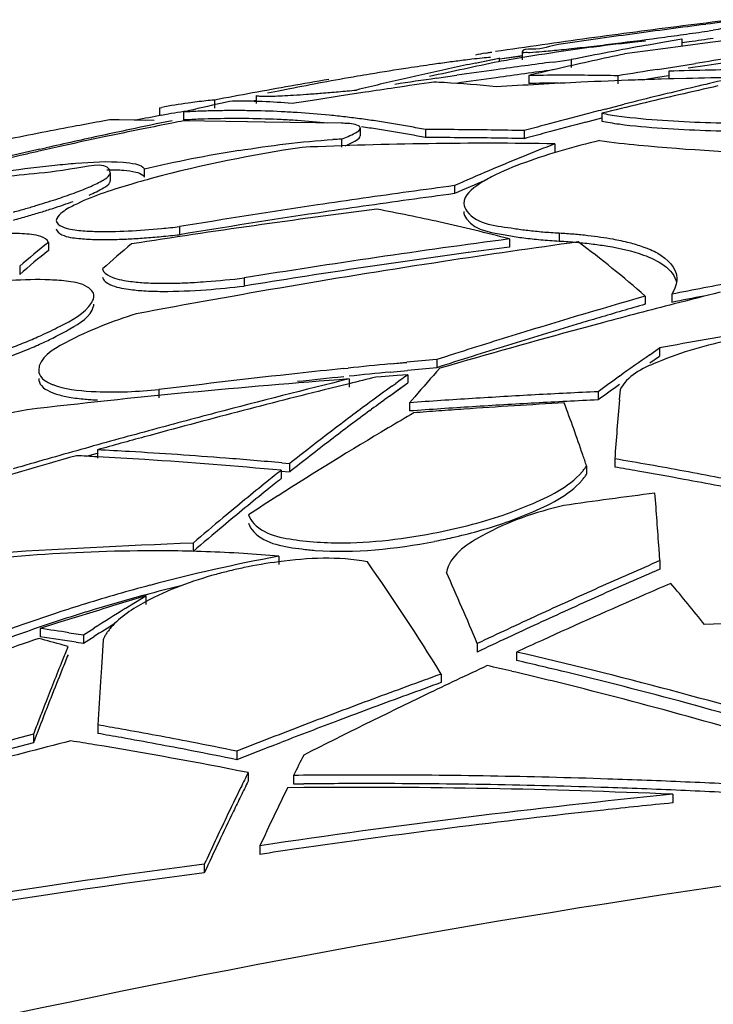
# Model space of a CAD drawing. Header units: millimetres. Extents: x 0 to 297, y 0 to 210.
# Tile 81 of 108: x 203.82 to 206.46, y 170.09 to 173.84. Entities that reach past the tile are written whole.
import ezdxf

# ---------------------------------------------------------------- set-up
doc = ezdxf.new("R2010")
doc.units = ezdxf.units.MM
doc.header["$LTSCALE"] = 16.335
doc.layers.get('0').update_dxf_attribs({"linetype": 'CONTINUOUS'})
doc.layers.add('08_SURFACES', color=7, linetype='CONTINUOUS')

msp = doc.modelspace()

# ---------------------------------------------------------------- linework, layer by layer
at = {"color": 9, "linetype": 'Continuous'}
msp.add_open_spline([(208.6349, 170.7955), (206.4258, 170.5928), (204.2291, 170.1967), (202.0792, 169.65)], degree=3, dxfattribs=at)
at = {"layer": '08_SURFACES', "color": 7, "linetype": 'Continuous'}
for p, q in [((206.2022, 173.7579), (206.1743, 173.7557)), ((206.2022, 173.7579), (206.1743, 173.7557)), ((206.2061, 173.7431), (206.2744, 173.7556)), ((206.2061, 173.7431), (206.2744, 173.7556)), ((206.2744, 173.7556), (206.3414, 173.7676)), ((206.3549, 173.741), (206.2789, 173.7309)), ((206.3414, 173.7676), (206.3414, 173.7375)), ((206.3415, 173.7528), (206.3691, 173.7567)), ((206.4295, 173.7508), (206.3549, 173.741)), ((206.4978, 173.7595), (206.4295, 173.7508)), ((205.5926, 173.7129), (205.6079, 173.7155)), ((205.5926, 173.7129), (205.6031, 173.7147)), ((205.6031, 173.7147), (205.6079, 173.7155)), ((205.6079, 173.7155), (205.6116, 173.716)), ((205.6079, 173.7155), (205.6116, 173.716)), ((205.6116, 173.716), (205.6178, 173.7169)), ((205.6116, 173.716), (205.6178, 173.7168)), ((205.6477, 173.6907), (205.733, 173.7032)), ((205.6477, 173.6907), (205.733, 173.7031)), ((205.733, 173.7171), (205.733, 173.687)), ((206.2012, 173.7204), (206.1221, 173.7095)), ((206.2789, 173.7309), (206.2012, 173.7204)), ((206.2789, 173.7309), (206.2012, 173.7204)), ((205.5544, 173.6748), (205.6447, 173.6933)), ((205.5544, 173.6748), (205.6133, 173.6869)), ((205.6133, 173.6869), (205.6447, 173.6933)), ((205.6447, 173.6933), (205.647, 173.6954)), ((205.6447, 173.6933), (205.6447, 173.6798)), ((205.8504, 173.6789), (205.9197, 173.688)), ((205.9197, 173.688), (205.9197, 173.6579)), ((206.3215, 173.6624), (206.3927, 173.6735)), ((206.3215, 173.6624), (206.3927, 173.6735)), ((206.4374, 173.6658), (206.3652, 173.655)), ((206.4374, 173.6658), (206.3652, 173.655)), ((205.4063, 173.617), (205.4837, 173.6282)), ((205.7576, 173.6274), (205.7576, 173.5971)), ((206.0977, 173.6266), (206.0977, 173.5963)), ((206.2484, 173.6207), (206.2908, 173.6274)), ((206.2485, 173.6509), (206.3215, 173.6624)), ((206.2908, 173.6438), (206.2908, 173.6135)), ((206.1895, 173.6112), (206.2484, 173.6207)), ((206.1895, 173.6112), (206.2484, 173.6207)), ((206.3583, 173.6163), (206.2618, 173.6136)), ((206.2908, 173.6144), (206.2618, 173.6136)), ((206.3583, 173.6162), (206.2908, 173.6144)), ((204.7197, 173.5509), (204.7197, 173.5206)), ((204.8053, 173.5681), (204.7627, 173.5596)), ((204.8053, 173.5681), (204.7627, 173.5596)), ((204.8475, 173.5765), (204.8053, 173.5681)), ((205.1348, 173.5637), (205.0438, 173.5498)), ((204.5608, 173.5341), (204.5608, 173.5037)), ((204.6188, 173.529), (204.59, 173.5225)), ((204.6188, 173.529), (204.59, 173.5225)), ((204.7059, 173.5307), (204.7197, 173.5333)), ((204.951, 173.5354), (204.8563, 173.5204)), ((205.0438, 173.5498), (204.951, 173.5354)), ((205.0438, 173.5498), (204.951, 173.5354)), ((206.0497, 173.4996), (206.1213, 173.5179)), ((204.3516, 173.5046), (204.3599, 173.5061)), ((204.3516, 173.5046), (204.3516, 173.4743)), ((204.443, 173.4884), (204.443, 173.458)), ((206.0361, 173.4837), (206.0361, 173.4534)), ((204.1614, 173.4583), (204.1362, 173.4538)), ((204.198, 173.458), (204.1614, 173.4583)), ((204.3307, 173.4562), (204.1786, 173.4582)), ((204.6838, 173.4511), (204.4431, 173.4546)), ((204.8211, 173.449), (204.6191, 173.452)), ((205.0442, 173.4455), (204.7512, 173.45)), ((205.9752, 173.4499), (206.0361, 173.4657)), ((205.1162, 173.4281), (205.1162, 173.3977)), ((205.3647, 173.4212), (205.3647, 173.3907)), ((205.7403, 173.4173), (205.7403, 173.3869)), ((205.0442, 173.3847), (205.0442, 173.3542)), ((205.857, 173.3674), (205.857, 173.3369)), ((203.8958, 173.3465), (203.9193, 173.3518)), ((204.1641, 173.2564), (204.1641, 173.2259)), ((204.2938, 173.2708), (204.2938, 173.2403)), ((205.475, 173.2081), (205.475, 173.1775)), ((204.4278, 173.0517), (204.4278, 173.0209)), ((203.9283, 172.9918), (203.9283, 172.961)), ((205.6842, 173.0047), (205.6842, 172.9739)), ((203.8192, 172.9005), (203.8192, 172.8696)), ((204.674, 172.8562), (204.674, 172.8253)), ((206.2018, 172.7869), (206.2018, 172.7559)), ((206.3026, 172.7941), (206.3026, 172.7631)), ((206.0381, 172.6853), (205.9584, 172.6638)), ((206.0381, 172.6851), (205.9584, 172.6638)), ((206.219, 172.5637), (206.2564, 172.5897)), ((206.2564, 172.5897), (206.2564, 172.5585)), ((205.4075, 172.5454), (205.4075, 172.5142)), ((206.2191, 172.5325), (206.2564, 172.5585)), ((205.0532, 172.5109), (205.0703, 172.5127)), ((205.0532, 172.5109), (205.0703, 172.5126)), ((205.2301, 172.5286), (205.2931, 172.5347)), ((205.2301, 172.5286), (205.2931, 172.5346)), ((205.2302, 172.4974), (205.296, 172.5038)), ((205.2302, 172.4974), (205.296, 172.5037)), ((205.0745, 172.4714), (205.0745, 172.4402)), ((205.1958, 172.4797), (205.1754, 172.4781)), ((205.2568, 172.4843), (205.1958, 172.4797)), ((205.2976, 172.4874), (205.2568, 172.4843)), ((205.2976, 172.4874), (205.2976, 172.4561)), ((204.3496, 172.4307), (204.3496, 172.3994)), ((205.0744, 172.4533), (205.0002, 172.4349)), ((205.0745, 172.4532), (205.0002, 172.435)), ((205.2274, 172.4057), (205.2976, 172.4561)), ((205.2274, 172.4056), (205.2585, 172.4281)), ((205.2365, 172.4435), (205.2514, 172.4542)), ((205.2585, 172.4281), (205.2976, 172.4561)), ((206.1061, 172.431), (206.1028, 172.3912)), ((205.3235, 172.4034), (205.3041, 172.3808)), ((205.3235, 172.4034), (205.3041, 172.3808)), ((206.0222, 172.4228), (206.0222, 172.3915)), ((205.1532, 172.3513), (205.1592, 172.3558)), ((205.1532, 172.3513), (205.1592, 172.3557)), ((205.3041, 172.3808), (205.3041, 172.3494)), ((204.1155, 172.2013), (204.1155, 172.1698)), ((204.0737, 172.1769), (204.1155, 172.1886)), ((204.0738, 172.1768), (204.1155, 172.1883)), ((206.0853, 172.1669), (206.0853, 172.1353)), ((204.8176, 172.1515), (204.8473, 172.1488)), ((204.8176, 172.1514), (204.8473, 172.1488)), ((204.8473, 172.1488), (204.8473, 172.1172)), ((205.9781, 172.1402), (205.9781, 172.1086)), ((204.8149, 172.1202), (204.8473, 172.1172)), ((204.8149, 172.1201), (204.8473, 172.1172)), ((204.8151, 172.1232), (204.8151, 172.0916)), ((204.4793, 171.8457), (204.4793, 171.8139)), ((204.8058, 171.7957), (204.8058, 171.7638)), ((206.2573, 171.779), (206.2541, 171.8238)), ((206.2573, 171.779), (206.2573, 171.7471)), ((204.2602, 171.6204), (204.299, 171.6444)), ((204.299, 171.6444), (204.299, 171.6123)), ((204.2211, 171.5962), (204.2602, 171.6205)), ((204.2211, 171.5962), (204.2602, 171.6204)), ((204.0307, 171.5625), (203.9636, 171.5417)), ((204.0978, 171.5832), (204.0307, 171.5625)), ((204.0978, 171.5832), (204.0307, 171.5625)), ((203.9636, 171.5417), (203.8965, 171.5206)), ((203.9636, 171.5417), (203.8965, 171.5206)), ((203.8965, 171.5206), (203.8965, 171.4885)), ((204.0068, 171.5045), (204.0344, 171.5004)), ((204.0344, 171.5004), (204.062, 171.4962)), ((204.062, 171.4962), (204.1022, 171.5217)), ((204.062, 171.4962), (204.1022, 171.5217)), ((204.062, 171.4962), (204.062, 171.464)), ((204.062, 171.464), (204.1022, 171.4895)), ((204.0033, 171.4521), (203.9846, 171.4573)), ((204.0033, 171.4521), (203.9846, 171.4573)), ((204.0008, 171.4461), (204.0033, 171.4521)), ((204.0344, 171.4682), (204.062, 171.464)), ((204.1371, 171.4776), (204.1301, 171.3719)), ((205.5618, 171.4631), (205.5618, 171.4309)), ((205.7112, 171.4308), (205.7112, 171.3985)), ((204.1301, 171.3719), (204.1267, 171.3181)), ((205.4245, 171.3469), (205.4245, 171.3145)), ((204.1163, 171.153), (204.1163, 171.1205)), ((203.8716, 171.1173), (203.8716, 171.0848)), ((204.7746, 171.0709), (204.814, 171.0861)), ((204.7746, 171.0709), (204.814, 171.0861)), ((204.6456, 171.053), (204.6456, 171.0203)), ((204.6891, 170.9714), (204.6891, 170.9387)), ((204.8623, 170.9608), (204.8623, 170.9281)), ((204.8623, 170.9281), (204.9012, 170.9284)), ((204.8623, 170.9281), (204.9012, 170.9282)), ((204.9013, 170.9144), (204.8394, 170.9139)), ((204.9013, 170.9142), (204.8394, 170.9139)), ((206.3061, 170.8888), (206.3061, 170.856)), ((204.8045, 170.8417), (204.7869, 170.805)), ((204.8045, 170.8417), (204.7869, 170.805)), ((204.7339, 170.6928), (204.7339, 170.6598)), ((204.5223, 170.6224), (204.5223, 170.5893))]:
    msp.add_line(p, q, dxfattribs=at)
at = {"layer": '08_SURFACES', "color": 9, "linetype": 'Continuous'}
msp.add_line((205.8743, 173.0275), (205.8743, 172.9967), dxfattribs=at)
at = {"layer": '08_SURFACES', "color": 7, "linetype": 'Continuous'}
msp.add_lwpolyline([(204.2995, 173.4567), (204.2706, 173.457), (204.198, 173.458)], dxfattribs=at)
for centre, radius, start, end in [((210.6789, 139.5879), 34.5018, 97.21768, 97.51717), ((210.9231, 138.8454), 35.2642, 97.31667, 97.54608), ((210.6786, 139.5897), 34.5, 96.91782, 97.21768), ((210.923, 138.8459), 35.2638, 97.08744, 97.31667), ((210.6792, 139.5853), 34.5045, 97.51717, 97.81629), ((210.9234, 138.8432), 35.2664, 97.77568, 98.00548), ((210.9232, 138.8445), 35.2651, 97.54608, 97.77569), ((204.2204, 188.9529), 15.3175, 277.71293, 278.06983), ((204.4573, 187.2785), 13.6264, 278.07177, 278.26649), ((204.7139, 185.5136), 11.8429, 278.26559, 278.48171), ((209.333, 157.0007), 17.0432, 99.45658, 99.70227), ((210.68, 139.5798), 34.51, 98.11505, 98.41346), ((210.6797, 139.5819), 34.5079, 97.81629, 98.11505), ((210.9234, 138.8427), 35.267, 98.00548, 98.23547), ((204.9158, 183.0136), 9.3377, 276.11658, 276.63192), ((209.8163, 154.1863), 19.8872, 100.45925, 101.29942), ((204.5045, 186.5654), 12.9133, 276.62429, 277.0314), ((206.8192, 167.5288), 6.2602, 95.91219, 97.46746), ((204.1377, 189.544), 15.9143, 277.02943, 277.72235), ((204.4512, 187.2795), 13.6581, 278.07231, 278.26955), ((204.7116, 185.489), 11.8488, 278.26858, 278.48868), ((205.6918, 173.1587), 0.5631, 100.1451, 104.0934), ((206.8344, 167.1241), 6.6632, 98.37298, 99.95156), ((207.0339, 165.8252), 7.9773, 97.40649, 98.43194), ((205.2259, 180.1329), 6.4404, 275.76419, 276.10374), ((209.4116, 158.2703), 15.7857, 102.0277, 102.9331), ((211.4258, 139.9261), 34.1064, 97.95593, 98.41014), ((206.8179, 163.7437), 10.0278, 98.17973, 98.71115), ((208.2792, 160.6232), 13.333, 101.79209, 102.18899), ((205.9913, 169.8379), 3.8776, 96.6709, 97.148), ((208.7833, 158.3619), 15.6365, 101.58531, 102.0785), ((210.4435, 139.1151), 34.8677, 97.56955, 97.92781), ((206.4809, 169.1613), 4.5955, 99.999, 100.5042), ((211.4419, 141.0154), 33.0462, 98.54757, 98.78883), ((206.9857, 162.5999), 11.1837, 99.43049, 99.67992), ((207.0541, 162.1935), 11.5959, 98.70472, 99.43471), ((208.3002, 160.5282), 13.4303, 102.58608, 103.37923), ((208.2871, 160.5864), 13.3706, 102.18899, 102.58577), ((208.7935, 158.314), 15.6855, 102.07851, 102.57118), ((210.4437, 139.1134), 34.8694, 97.92781, 98.17785), ((210.4435, 139.1143), 34.8385, 97.57598, 97.9346), ((209.4275, 158.2006), 15.8573, 102.93278, 103.38141), ((205.9049, 164.1183), 9.5102, 90.2012, 90.8872), ((205.9048, 164.1178), 9.5107, 88.83807, 90.20112), ((211.4436, 141.0049), 33.0568, 99.04184, 99.30665), ((206.8127, 156.4706), 17.1811, 90.68482, 91.7406), ((209.0216, 152.4367), 21.548, 100.83195, 101.16939), ((210.4284, 142.3763), 31.7054, 99.86523, 100.13179), ((206.6255, 164.6847), 9.0681, 99.65111, 100.5058), ((208.3144, 160.4681), 13.4921, 103.37894, 103.77528), ((210.4441, 139.1109), 34.8719, 98.30621, 98.56963), ((210.3069, 139.4109), 34.5423, 98.17231, 98.42193), ((205.2356, 169.9782), 3.6277, 86.828, 87.4557), ((205.2341, 169.9551), 3.6509, 83.7061, 86.8246), ((210.4437, 139.1126), 34.8402, 97.9346, 98.18874), ((206.8083, 155.3596), 18.2621, 92.67244, 93.68558), ((205.9049, 164.0962), 9.5021, 90.2026, 90.88796), ((206.8074, 155.3787), 18.243, 92.02566, 92.67234), ((206.8071, 155.3871), 18.2346, 91.7135, 92.02563), ((210.949, 154.4636), 19.6563, 103.10896, 103.81435), ((211.2485, 152.3148), 21.8012, 102.63857, 103.03848), ((206.8068, 155.3958), 18.2259, 90.8285, 91.41029), ((210.4317, 142.358), 31.724, 100.39826, 100.66465), ((210.4301, 142.3668), 31.7151, 100.13179, 100.39826), ((204.1719, 183.4222), 9.8939, 274.61928, 274.98785), ((203.8968, 186.5795), 13.0631, 274.98578, 275.29235), ((210.3071, 139.4091), 34.5441, 98.42193, 98.6114), ((211.2629, 152.253), 21.8647, 103.03868, 103.83063), ((210.9641, 154.4018), 19.72, 103.81419, 104.21608), ((204.7654, 171.326), 2.2175, 97.8994, 100.5364), ((207.8371, 159.2004), 14.6856, 102.77402, 103.36284), ((204.7606, 171.36), 2.1832, 96.1038, 97.8966), ((204.7588, 171.3758), 2.1674, 95.241, 96.1026), ((204.6672, 171.5785), 1.951, 90.1702, 91.4225), ((204.6672, 171.578), 1.9516, 87.773, 90.1698), ((204.6667, 171.566), 1.9636, 84.4575, 87.7708), ((210.9086, 138.2808), 35.7991, 100.54049, 100.69974), ((204.7655, 171.2966), 2.2166, 98.0038, 100.5463), ((204.6417, 169.8793), 3.6146, 92.1564, 93.1515), ((204.6415, 169.8855), 3.6083, 91.1644, 92.1563), ((204.6414, 169.889), 3.6048, 90.176, 91.1643), ((204.6414, 169.8895), 3.6043, 89.1922, 90.176), ((204.6413, 169.8848), 3.6091, 87.2377, 89.1919), ((204.6408, 169.874), 3.6198, 86.2681, 87.2381), ((204.6396, 169.8567), 3.6371, 84.3396, 86.2672), ((204.6374, 169.8336), 3.6604, 83.3806, 84.3405), ((210.9905, 154.2994), 19.8257, 104.65147, 105.11382), ((210.9797, 154.3407), 19.783, 104.4302, 104.65139), ((206.8019, 158.6694), 15.0228, 100.2208, 100.61168), ((209.2555, 149.7101), 24.2365, 101.55664, 101.94711), ((207.8122, 155.9971), 17.7796, 101.06525, 101.42716), ((207.8527, 155.7908), 17.9899, 100.92523, 101.06576), ((204.6417, 169.852), 3.6115, 92.1593, 93.1543), ((204.6414, 169.8601), 3.6033, 90.178, 92.1595), ((204.6414, 169.8623), 3.6012, 89.1924, 90.1777), ((204.6413, 169.8575), 3.606, 87.2337, 89.192), ((204.6408, 169.8468), 3.6167, 86.2625, 87.2341), ((204.6397, 169.8301), 3.6334, 84.4242, 86.2617), ((204.6352, 169.8146), 3.6795, 82.4241, 83.3805), ((204.6323, 169.7928), 3.7015, 81.4704, 82.4241), ((204.6286, 169.7682), 3.7264, 80.5193, 81.4703), ((204.624, 169.7407), 3.7543, 79.5717, 80.5192), ((211.0021, 154.2565), 19.8702, 105.11374, 105.35535), ((210.9908, 154.2844), 19.8109, 104.66546, 105.12715), ((207.5987, 154.4906), 19.2769, 101.05346, 101.87288), ((207.2394, 156.3337), 17.3992, 100.61112, 101.05582), ((209.1505, 150.207), 23.7286, 101.94752, 102.20716), ((207.6944, 156.5774), 17.1875, 101.42568, 101.95279), ((204.6323, 169.7654), 3.6985, 81.4614, 82.4154), ((204.6285, 169.7408), 3.7235, 80.5101, 81.4614), ((204.6213, 169.6984), 3.7665, 78.6166, 80.5081), ((204.6184, 169.7106), 3.7849, 78.6281, 79.5717), ((205.4148, 159.9861), 13.4352, 89.14477, 90.21343), ((205.4147, 159.9823), 13.439, 88.61159, 89.14476), ((211.0024, 154.2415), 19.8553, 105.12706, 105.36803), ((209.0061, 150.8718), 23.0484, 102.20568, 102.75027), ((207.4909, 157.5377), 16.206, 101.95195, 102.4746), ((205.605, 157.0674), 16.3019, 89.11413, 92.49606), ((205.1111, 171.631), 1.755, 92.1834, 93.2327), ((205.4148, 159.9673), 13.4235, 89.144, 90.21362), ((205.4147, 159.9635), 13.4274, 88.61038, 89.14399), ((209.8681, 163.2124), 10.9184, 111.55328, 112.25181), ((206.629, 161.2609), 12.3842, 102.98719, 104.91785), ((208.6411, 152.4658), 21.4131, 102.80336, 104.02051), ((207.1636, 159.0034), 14.7041, 102.83224, 103.04043), ((207.2922, 158.438), 15.2839, 102.47624, 102.83134), ((205.4607, 168.2791), 5.1263, 99.0502, 103.1573), ((209.9129, 163.103), 11.0366, 112.25186, 112.968), ((209.9622, 162.9866), 11.1631, 112.96806, 113.70124), ((209.9654, 162.9577), 11.1627, 113.0523, 113.71961), ((210.0721, 138.8478), 34.6664, 97.90971, 98.49117), ((210.0718, 138.8496), 34.6343, 97.62697, 97.91679), ((210.0718, 138.8501), 34.6641, 97.62037, 97.90971), ((210.0721, 138.8473), 34.6366, 97.9168, 98.49895), ((202.9835, 176.0987), 3.1289, 287.0275, 287.9043), ((209.4184, 139.7636), 33.6227, 97.24353, 98.85008), ((210.0726, 138.8444), 34.6699, 98.49119, 99.37045), ((210.0726, 138.8439), 34.64, 98.49897, 99.3786), ((203.8344, 165.9484), 7.2946, 77.44567, 79.37828), ((203.8043, 165.8137), 7.4326, 75.34938, 77.4445), ((203.9941, 177.0083), 3.9803, 275.2602, 276.2558), ((206.8513, 169.388), 4.6402, 129.0449, 130.8026), ((203.9941, 176.9732), 3.976, 275.2622, 276.2613), ((210.2334, 138.5506), 34.7531, 97.52163, 99.20495), ((210.7267, 138.3006), 35.0205, 97.84588, 98.69475), ((203.6353, 169.8688), 3.8861, 48.6674, 53.5145), ((206.8533, 169.358), 4.6408, 129.0698, 130.8279), ((207.4294, 169.1754), 4.9657, 129.8791, 131.5718), ((210.2333, 138.5506), 34.7226, 97.78866, 99.21306), ((210.2329, 138.5538), 34.7194, 97.52816, 97.78862), ((210.7271, 138.2983), 35.0229, 98.69482, 100.63572), ((204.3338, 175.5071), 2.672, 273.2363, 274.2046), ((204.2845, 176.1394), 3.3063, 274.2526, 276.7657), ((212.713, 140.4707), 32.9529, 100.78301, 101.21738), ((204.2845, 176.1056), 3.3034, 274.2564, 276.7717), ((213.5109, 144.7761), 28.8923, 104.0713, 104.42871), ((213.5448, 147.2037), 26.6161, 106.01481, 107.194), ((212.7135, 140.4665), 32.9268, 101.00994, 101.22719), ((213.5331, 147.2356), 26.5525, 106.02803, 106.4248), ((213.5195, 144.7428), 28.9267, 104.42875, 104.98898), ((213.5419, 147.2057), 26.5836, 106.42476, 106.61207), ((213.5397, 144.6682), 29.0039, 105.15249, 106.25949), ((213.5541, 147.1652), 26.6259, 106.61219, 107.20773), ((212.3545, 139.2924), 33.8511, 99.7677, 100.37818), ((213.5685, 147.1264), 26.697, 107.19358, 107.49515), ((213.5787, 147.094), 26.7309, 107.49515, 107.79942), ((213.5688, 147.1174), 26.676, 107.20765, 107.5097), ((208.348, 140.503), 32.177, 95.24336, 95.44789), ((213.5791, 147.085), 26.71, 107.5097, 107.81461), ((212.4462, 163.6558), 10.8686, 124.95605, 125.70661), ((208.3488, 140.4953), 32.1848, 95.87709, 96.19308), ((208.3485, 140.4983), 32.1818, 95.56053, 95.84644), ((208.348, 140.501), 32.148, 95.24812, 95.44759), ((211.1698, 167.3701), 7.7144, 138.19958, 139.27398), ((207.3425, 142.2389), 30.3175, 94.29024, 96.62013), ((208.3497, 140.4869), 32.1932, 96.19311, 97.13764), ((212.8831, 140.728), 32.6898, 103.81995, 104.74097), ((208.3488, 140.4932), 32.1558, 95.88215, 96.19839), ((208.3485, 140.4963), 32.1527, 95.5654, 95.8462), ((212.8971, 140.7437), 32.6603, 103.67567, 103.85804), ((211.6633, 163.5648), 10.9606, 125.50556, 125.8029), ((212.5585, 163.4994), 11.0612, 125.70595, 126.22217), ((212.9002, 140.7313), 32.6731, 103.99226, 104.31021), ((211.7559, 163.4369), 11.1186, 125.89857, 126.43053), ((212.5615, 163.4722), 11.0596, 125.73033, 126.24724), ((212.9025, 140.7223), 32.6823, 104.31021, 104.62953), ((211.7608, 163.4071), 11.1202, 125.98148, 126.41696), ((207.456, 141.7805), 30.6759, 93.79881, 94.02252), ((207.4558, 141.7826), 30.6737, 93.575, 93.79881), ((207.4557, 141.7852), 30.6711, 93.35108, 93.575), ((207.4555, 141.7881), 30.6682, 92.90295, 93.35108), ((207.4554, 141.7913), 30.665, 92.67871, 92.90294), ((207.4554, 141.788), 30.637, 92.68117, 92.9056), ((243.0405, 169.3895), 37.0594, 175.35415, 175.70209), ((210.9086, 138.2808), 34.7974, 101.70805, 103.13804), ((211.8505, 163.3087), 11.2779, 126.4304, 126.90125), ((211.8537, 163.2813), 11.2766, 126.4555, 126.92655), ((207.456, 141.7772), 30.6478, 93.80228, 94.02621), ((207.664, 141.3212), 31.1095, 93.96842, 94.14458), ((207.4558, 141.7793), 30.6457, 93.57826, 93.80228), ((207.6637, 141.3253), 31.1054, 93.26335, 93.96843), ((207.4557, 141.782), 30.6431, 93.35414, 93.57826), ((207.4555, 141.7849), 30.6402, 92.9056, 93.35414), ((198.035, 169.4628), 8.3821, 18.93347, 20.36833), ((212.9066, 140.7068), 32.6984, 104.62956, 105.27236), ((212.8886, 140.707), 32.7115, 104.74091, 105.20487), ((211.9927, 163.1198), 11.5143, 126.90297, 127.86065), ((212.8482, 159.4593), 14.9212, 120.29912, 120.73449), ((207.6641, 141.3195), 31.1112, 94.14458, 94.32071), ((213.0235, 159.1672), 15.2618, 120.73993, 122.59109), ((211.947, 163.1572), 11.4319, 126.92657, 127.40305), ((212.8924, 140.6932), 32.7258, 105.20488, 105.67176), ((212.9106, 140.692), 32.7138, 105.27233, 105.59582), ((212.0452, 163.0288), 11.5935, 127.40307, 127.88474), ((212.8969, 140.6772), 32.7424, 105.67177, 106.14099), ((203.1592, 153.7467), 18.4793, 86.65443, 87.03345), ((212.1443, 162.9243), 11.7616, 127.85901, 128.34539), ((212.9213, 140.6547), 32.7526, 105.74161, 107.26451), ((203.1114, 153.7398), 18.4621, 86.88665, 87.13095), ((203.1108, 153.7292), 18.4728, 86.32289, 86.88661), ((203.1579, 153.7252), 18.5009, 85.51825, 86.65426), ((203.1085, 153.695), 18.5071, 84.70893, 86.32248), ((203.1556, 153.6954), 18.5308, 84.85412, 85.51834), ((212.148, 162.8967), 11.7609, 127.88476, 128.37139), ((197.0698, 169.1278), 9.4038, 18.68286, 18.95562), ((203.1668, 154.8704), 17.5409, 79.54452, 80.42252), ((203.1707, 154.8776), 17.5021, 80.12098, 80.41402), ((212.2791, 162.7543), 11.9787, 128.54343, 128.87558), ((212.2832, 162.7264), 11.9783, 128.56951, 128.90227), ((203.1647, 154.8432), 17.537, 79.53523, 80.12088), ((203.1535, 154.7828), 17.5985, 78.6577, 79.53504), ((203.1536, 154.7988), 17.6138, 78.66805, 79.54448), ((212.4366, 162.5597), 12.229, 128.87795, 129.88937), ((212.441, 162.5316), 12.229, 128.90464, 129.91673), ((213.2178, 158.8606), 15.6248, 122.58587, 123.07495), ((210.643, 138.2993), 34.0233, 97.43815, 98.02874), ((159.9964, 168.5228), 46.3754, 4.08174, 4.34498), ((212.6471, 162.3074), 12.5576, 129.88798, 130.57393), ((212.6518, 162.2791), 12.5579, 129.91534, 130.6008), ((204.9883, 173.9697), 2.1565, 280.9728, 282.8128), ((205.4864, 144.5953), 27.269, 92.11649, 93.76367), ((206.0165, 165.2766), 6.6305, 100.52048, 104.87335), ((204.3837, 167.2555), 4.5597, 84.6879, 86.3885), ((205.0279, 170.0683), 1.7209, 97.411, 101.8905), ((198.6635, 167.2028), 7.9299, 31.50591, 35.20331), ((215.4262, 150.668), 23.0161, 113.47613, 113.79354), ((196.7941, 167.8205), 9.4941, 23.46305, 24.34003), ((215.4642, 150.5819), 23.1102, 113.79376, 114.42543), ((215.4272, 150.6538), 23.0003, 113.49609, 113.81373), ((205.9511, 165.5222), 6.3764, 104.87234, 107.16575), ((205.998, 165.3233), 6.5497, 103.77658, 104.89689), ((215.4653, 150.5676), 23.0945, 113.81395, 114.44613), ((215.5767, 150.0481), 23.5488, 113.20256, 113.46372), ((200.0224, 166.4082), 8.2045, 38.67481, 40.09345), ((213.5424, 140.8567), 32.1453, 106.71137, 107.08622), ((205.9571, 165.4747), 6.3929, 104.89184, 106.86316), ((215.6266, 149.9339), 23.6734, 113.46442, 114.50231), ((205.8817, 165.7496), 6.1386, 107.17277, 108.22187), ((195.9711, 167.4631), 10.3914, 22.63975, 23.46363), ((215.5169, 150.4659), 23.2376, 114.42544, 115.05295), ((205.8136, 165.9549), 5.9223, 108.36266, 109.59096), ((205.8528, 165.838), 6.0456, 108.2241, 108.3665), ((205.8802, 165.7279), 6.1283, 107.1608, 108.3539), ((205.9119, 165.6262), 6.2348, 106.8694, 107.16335), ((214.1254, 155.661), 18.7624, 121.8625, 122.29116), ((215.5046, 150.4811), 23.1895, 114.44592, 114.76046), ((205.7262, 166.2001), 5.662, 109.5899, 110.8673), ((205.8154, 165.9229), 5.9228, 108.35295, 109.5909), ((214.1403, 155.6205), 18.7774, 122.02879, 122.31593), ((215.5317, 150.4223), 23.2543, 114.76046, 115.07398), ((208.0492, 139.831), 31.7456, 91.9618, 92.92768), ((205.7271, 166.1706), 5.6599, 109.5897, 110.8856), ((201.5758, 155.2458), 16.4395, 81.49611, 81.88464), ((201.5753, 155.2259), 16.4275, 81.39078, 81.87686), ((215.5579, 150.378), 23.3346, 115.05273, 115.36494), ((213.991, 142.1029), 31.0671, 108.97095, 109.58584), ((200.6962, 159.5409), 12.3618, 74.57285, 75.02037), ((215.5592, 150.3636), 23.3191, 115.07398, 115.38649), ((215.6785, 149.8192), 23.7993, 114.50164, 114.75944), ((216.0987, 166.4824), 13.0644, 157.79383, 158.05119), ((216.1002, 166.5092), 13.0678, 157.80299, 158.03128), ((201.8269, 154.53), 17.3414, 73.06274, 77.05662), ((216.7762, 166.2377), 13.7963, 158.03596, 158.77947), ((215.7413, 149.6844), 23.948, 115.05453, 115.67556), ((201.7771, 154.7154), 17.0966, 76.75631, 77.07988), ((201.8736, 154.7047), 17.1292, 76.38104, 77.05397), ((216.6202, 166.2726), 13.6265, 158.05292, 158.55312), ((215.1386, 144.4254), 28.6204, 109.84106, 110.39715), ((201.7625, 154.6537), 17.1599, 75.91593, 76.75598), ((201.8164, 154.4771), 17.3639, 73.04932, 76.37444), ((270.056, 167.0931), 66.0646, 176.333338, 176.476796), ((215.139, 144.4182), 28.5969, 109.85896, 110.41559), ((215.8259, 149.5093), 24.1425, 115.67642, 116.90601), ((201.6997, 154.4115), 17.4101, 72.5895, 75.90929), ((217.5053, 165.9534), 14.5789, 158.77486, 159.01388), ((217.1581, 166.0608), 14.2046, 158.55138, 158.79452), ((215.1585, 144.3717), 28.6777, 110.39715, 110.95159), ((217.7117, 165.8465), 14.7982, 158.79612, 159.2691), ((215.1539, 144.3782), 28.6396, 110.41552, 110.69321), ((217.8795, 165.8099), 14.9797, 159.01387, 159.24869), ((201.2202, 154.3848), 17.0165, 79.89149, 80.20105), ((215.1743, 144.3304), 28.7219, 110.95152, 111.22813), ((215.1679, 144.3413), 28.6791, 110.69326, 111.16319), ((212.4171, 138.8031), 33.4251, 104.81271, 105.49519), ((201.2201, 154.3683), 17.0007, 79.88124, 80.19154), ((201.2116, 154.3368), 17.0652, 78.98258, 79.89119), ((212.2559, 138.6762), 33.4474, 104.26527, 105.54937), ((212.4171, 138.8025), 33.3942, 104.82677, 105.50991), ((201.261, 153.784), 17.5259, 80.66439, 80.96231), ((201.2466, 153.6993), 17.6118, 78.72815, 80.66295), ((201.2115, 154.3203), 17.0495, 78.9712, 79.88095), ((201.1996, 154.275), 17.1282, 78.39366, 78.98275), ((215.1849, 144.3031), 28.7512, 111.22813, 111.50434), ((201.1995, 154.2584), 17.1125, 78.38242, 78.97138), ((215.1854, 144.2959), 28.7278, 111.24735, 111.5238), ((218.0618, 164.4768), 14.706, 153.50098, 153.83838), ((218.071, 164.3653), 14.9237, 153.72655, 153.96979), ((205.1422, 143.3206), 27.6416, 89.95421, 90.57999), ((205.1421, 143.316), 27.6462, 88.09809, 89.95413), ((218.0887, 164.3305), 14.9404, 153.74931, 153.9931), ((205.1422, 143.3153), 27.6142, 89.95382, 90.49987), ((205.1421, 143.311), 27.6185, 88.09563, 89.95374), ((205.1419, 143.3092), 27.653, 87.48627, 88.09804), ((205.1417, 143.3052), 27.657, 86.87784, 87.48627), ((218.4923, 164.16), 15.3923, 153.97101, 154.44765), ((209.5376, 138.5632), 32.4867, 95.70867, 98.50329), ((218.6578, 164.1853), 15.3695, 154.0371, 154.33612), ((205.1011, 143.305), 27.6101, 87.49854, 90.41449), ((205.1419, 143.3042), 27.6253, 87.4834, 88.09558), ((205.1417, 143.3001), 27.6294, 86.87471, 87.4834), ((218.3697, 164.1935), 15.2531, 153.99309, 154.23332), ((209.5367, 138.5701), 32.4471, 95.71414, 96.18049), ((219.0872, 163.8489), 16.049, 154.23916, 155.16604), ((209.5374, 138.5646), 32.4527, 96.18059, 98.263), ((219.2161, 163.8145), 16.1943, 154.44952, 155.14094), ((219.2971, 163.8795), 16.0782, 154.48553, 154.92777), ((209.5372, 138.5664), 32.4509, 98.26306, 98.51199), ((208.6431, 139.0007), 31.889, 97.4247, 101.81478), ((208.6431, 138.9999), 31.8571, 97.43222, 101.82682)]:
    msp.add_arc(centre, radius, start, end, dxfattribs=at)
for points, knots in [([(205.8717, 173.746), (205.8374, 173.7404), (205.8071, 173.7224), (205.7329, 173.7297), (205.733, 173.7171)], [0, 0, 0, 0, 0.735074, 1, 1, 1, 1]), ([(205.733, 173.7171), (205.733, 173.7147), (205.748, 173.7167), (205.7542, 173.7155), (205.7613, 173.7158)], [0, 0, 0, 0, 0.25632, 1, 1, 1, 1]), ([(205.7613, 173.7158), (205.7766, 173.7165), (205.8138, 173.7194), (205.851, 173.7229), (205.8727, 173.7251)], [0, 0, 0, 0, 0.412728, 1, 1, 1, 1]), ([(205.5088, 173.6854), (205.4902, 173.683), (205.451, 173.6779), (205.4118, 173.6724), (205.3911, 173.6694)], [0, 0, 0, 0, 0.472945, 1, 1, 1, 1]), ([(205.6119, 173.6963), (205.6015, 173.6956), (205.5778, 173.6934), (205.5542, 173.6908), (205.5409, 173.6893)], [0, 0, 0, 0, 0.437256, 1, 1, 1, 1]), ([(204.7197, 173.5509), (204.7216, 173.5505), (204.726, 173.5498), (204.7305, 173.5494), (204.733, 173.5492)], [0, 0, 0, 0, 0.429072, 1, 1, 1, 1]), ([(204.7826, 173.5489), (204.7946, 173.5492), (204.8209, 173.5503), (204.8473, 173.5518), (204.8616, 173.5527)], [0, 0, 0, 0, 0.454019, 1, 1, 1, 1]), ([(204.8616, 173.5527), (204.8784, 173.5537), (204.9141, 173.5562), (204.9497, 173.5589), (204.9687, 173.5604)], [0, 0, 0, 0, 0.468018, 1, 1, 1, 1]), ([(204.733, 173.5492), (204.74, 173.5487), (204.7566, 173.5484), (204.7731, 173.5486), (204.7826, 173.5489)], [0, 0, 0, 0, 0.42353, 1, 1, 1, 1]), ([(206.0361, 173.4837), (206.0465, 173.4817), (206.0684, 173.478), (206.0904, 173.4747), (206.1018, 173.4732)], [0, 0, 0, 0, 0.478012, 1, 1, 1, 1]), ([(205.1159, 173.4281), (205.1155, 173.4355), (205.0829, 173.4452), (205.062, 173.4452), (205.0442, 173.4455)], [0, 0, 0, 0, 0.295977, 1, 1, 1, 1]), ([(206.0361, 173.4534), (206.0465, 173.4514), (206.0684, 173.4476), (206.0904, 173.4444), (206.1018, 173.4428)], [0, 0, 0, 0, 0.478014, 1, 1, 1, 1]), ([(205.0442, 173.3847), (205.0625, 173.3916), (205.0849, 173.4013), (205.1163, 173.4193), (205.1159, 173.4281)], [0, 0, 0, 0, 0.690261, 1, 1, 1, 1]), ([(205.059, 173.36), (205.0737, 173.366), (205.0926, 173.3745), (205.1162, 173.3903), (205.1162, 173.3977)], [0, 0, 0, 0, 0.682418, 1, 1, 1, 1]), ([(206.0272, 173.3795), (206.0772, 173.3729), (206.3169, 173.3464), (206.558, 173.3341), (206.7487, 173.3278)], [0, 0, 0, 0, 0.208978, 1, 1, 1, 1]), ([(204.164, 173.2564), (204.1641, 173.2991), (203.9128, 173.2471), (203.8135, 173.2517), (203.7026, 173.2328)], [0, 0, 0, 0, 0.275136, 1, 1, 1, 1]), ([(203.9534, 173.2861), (203.98, 173.2888), (204.0663, 173.2966), (204.1535, 173.3017), (204.2133, 173.2972)], [0, 0, 0, 0, 0.308242, 1, 1, 1, 1]), ([(204.2133, 173.2972), (204.2292, 173.296), (204.2545, 173.293), (204.2801, 173.2849), (204.2877, 173.2786)], [0, 0, 0, 0, 0.615955, 1, 1, 1, 1]), ([(203.4506, 173.2098), (203.4968, 173.2184), (203.6636, 173.2482), (203.8315, 173.2734), (203.9534, 173.2861)], [0, 0, 0, 0, 0.277041, 1, 1, 1, 1]), ([(204.1513, 173.2684), (204.1628, 173.2685), (204.1843, 173.2684), (204.2058, 173.2673), (204.2158, 173.2665)], [0, 0, 0, 0, 0.535028, 1, 1, 1, 1]), ([(204.1614, 173.249), (204.1622, 173.2502), (204.1635, 173.2525), (204.164, 173.2552), (204.164, 173.2564)], [0, 0, 0, 0, 0.543357, 1, 1, 1, 1]), ([(204.2158, 173.2665), (204.2311, 173.2653), (204.2557, 173.2622), (204.2805, 173.2541), (204.2879, 173.2479)], [0, 0, 0, 0, 0.614983, 1, 1, 1, 1]), ([(204.2877, 173.2786), (204.2891, 173.2775), (204.2914, 173.2751), (204.2932, 173.2723), (204.2938, 173.2708)], [0, 0, 0, 0, 0.528167, 1, 1, 1, 1]), ([(204.3282, 173.237), (204.2967, 173.2286), (204.1944, 173.1993), (204.0923, 173.1663), (204.0263, 173.133)], [0, 0, 0, 0, 0.306249, 1, 1, 1, 1]), ([(204.0842, 173.172), (204.1026, 173.18), (204.1296, 173.1932), (204.1578, 173.2108), (204.1627, 173.2206)], [0, 0, 0, 0, 0.647856, 1, 1, 1, 1]), ([(204.0898, 173.2051), (204.1061, 173.2122), (204.131, 173.2245), (204.1557, 173.2404), (204.1614, 173.249)], [0, 0, 0, 0, 0.632565, 1, 1, 1, 1]), ([(204.1627, 173.2206), (204.1631, 173.2214), (204.1638, 173.2231), (204.164, 173.225), (204.164, 173.2259)], [0, 0, 0, 0, 0.528685, 1, 1, 1, 1]), ([(204.2879, 173.2479), (204.2892, 173.2468), (204.2915, 173.2445), (204.2932, 173.2417), (204.2938, 173.2403)], [0, 0, 0, 0, 0.527454, 1, 1, 1, 1]), ([(205.6159, 173.2412), (205.6002, 173.233), (205.5596, 173.2095), (205.5104, 173.1716), (205.5104, 173.1397)], [0, 0, 0, 0, 0.356039, 1, 1, 1, 1]), ([(203.9667, 173.1589), (203.9895, 173.1665), (204.0309, 173.181), (204.0717, 173.1971), (204.0898, 173.2051)], [0, 0, 0, 0, 0.549012, 1, 1, 1, 1]), ([(203.8862, 173.1335), (203.9001, 173.1377), (203.927, 173.146), (203.9538, 173.1546), (203.9667, 173.1589)], [0, 0, 0, 0, 0.515971, 1, 1, 1, 1]), ([(203.9454, 173.1213), (203.959, 173.1257), (203.9848, 173.1343), (204.0106, 173.1433), (204.0228, 173.1478)], [0, 0, 0, 0, 0.521575, 1, 1, 1, 1]), ([(205.5104, 173.1397), (205.5104, 173.129), (205.5495, 173.0584), (205.6394, 173.0549), (205.7023, 173.0448)], [0, 0, 0, 0, 0.142626, 1, 1, 1, 1]), ([(203.7954, 173.1072), (203.8109, 173.1115), (203.8413, 173.1201), (203.8715, 173.129), (203.8862, 173.1335)], [0, 0, 0, 0, 0.511383, 1, 1, 1, 1]), ([(203.7954, 173.0765), (203.8133, 173.0815), (203.8482, 173.0914), (203.8829, 173.1018), (203.8998, 173.1069)], [0, 0, 0, 0, 0.513476, 1, 1, 1, 1]), ([(204.0263, 173.133), (204.0085, 173.1241), (203.983, 173.1105), (203.9585, 173.0852), (203.9585, 173.0745)], [0, 0, 0, 0, 0.6514, 1, 1, 1, 1]), ([(205.5104, 173.109), (205.5103, 173.099), (205.5438, 173.034), (205.6254, 173.0278), (205.6822, 173.0175)], [0, 0, 0, 0, 0.147539, 1, 1, 1, 1]), ([(203.9585, 173.0745), (203.9585, 173.064), (203.9928, 173.0414), (204.0229, 173.0399), (204.0448, 173.0375)], [0, 0, 0, 0, 0.323762, 1, 1, 1, 1]), ([(203.8287, 173.0247), (203.8008, 173.0262), (203.6519, 173.0247), (203.5042, 173.0029), (203.3853, 172.9821)], [0, 0, 0, 0, 0.187913, 1, 1, 1, 1]), ([(203.9585, 173.0438), (203.9585, 173.0333), (203.9924, 173.0108), (204.0224, 173.0092), (204.0441, 173.0068)], [0, 0, 0, 0, 0.324257, 1, 1, 1, 1]), ([(204.0448, 173.0375), (204.0645, 173.0353), (204.1694, 173.0296), (204.2744, 173.0369), (204.359, 173.0447)], [0, 0, 0, 0, 0.189631, 1, 1, 1, 1]), ([(205.7023, 173.0448), (205.7196, 173.0421), (205.756, 173.0371), (205.7926, 173.0335), (205.8118, 173.0318)], [0, 0, 0, 0, 0.476075, 1, 1, 1, 1]), ([(205.8118, 173.0318), (205.822, 173.031), (205.8428, 173.0294), (205.8636, 173.0281), (205.8743, 173.0275)], [0, 0, 0, 0, 0.490492, 1, 1, 1, 1]), ([(205.8743, 173.0275), (205.8929, 173.0264), (205.9292, 173.024), (205.9654, 173.0205), (205.983, 173.0185)], [0, 0, 0, 0, 0.514156, 1, 1, 1, 1]), ([(203.9283, 172.9918), (203.925, 173.0035), (203.886, 173.0214), (203.8525, 173.0233), (203.8287, 173.0247)], [0, 0, 0, 0, 0.33746, 1, 1, 1, 1]), ([(204.0441, 173.0068), (204.0639, 173.0046), (204.1082, 173.0021), (204.1525, 173.0022), (204.177, 173.0028)], [0, 0, 0, 0, 0.44845, 1, 1, 1, 1]), ([(204.177, 173.0028), (204.1861, 173.003), (204.2047, 173.0036), (204.2233, 173.0044), (204.2328, 173.0048)], [0, 0, 0, 0, 0.488132, 1, 1, 1, 1]), ([(204.2328, 173.0048), (204.2531, 173.0059), (204.2951, 173.0085), (204.3371, 173.012), (204.3588, 173.014)], [0, 0, 0, 0, 0.482702, 1, 1, 1, 1]), ([(205.6822, 173.0175), (205.6914, 173.0159), (205.7104, 173.0127), (205.7294, 173.01), (205.7393, 173.0088)], [0, 0, 0, 0, 0.484476, 1, 1, 1, 1]), ([(205.7393, 173.0088), (205.7497, 173.0074), (205.7711, 173.0049), (205.7925, 173.0028), (205.8035, 173.0018)], [0, 0, 0, 0, 0.487049, 1, 1, 1, 1]), ([(205.8035, 173.0018), (205.815, 173.0008), (205.8386, 172.9989), (205.8622, 172.9974), (205.8743, 172.9967)], [0, 0, 0, 0, 0.489082, 1, 1, 1, 1]), ([(205.8743, 172.9967), (205.8856, 172.9961), (205.908, 172.9947), (205.9303, 172.9929), (205.9413, 172.9919)], [0, 0, 0, 0, 0.508145, 1, 1, 1, 1]), ([(205.9413, 172.9919), (205.9618, 172.9901), (206.0012, 172.986), (206.0404, 172.9803), (206.0592, 172.9772)], [0, 0, 0, 0, 0.519347, 1, 1, 1, 1]), ([(205.983, 173.0185), (205.9994, 173.0167), (206.0312, 173.0126), (206.0629, 173.0074), (206.0781, 173.0046)], [0, 0, 0, 0, 0.517433, 1, 1, 1, 1]), ([(206.0781, 173.0046), (206.0988, 173.0008), (206.1375, 172.9925), (206.1755, 172.9812), (206.1929, 172.9751)], [0, 0, 0, 0, 0.532494, 1, 1, 1, 1]), ([(206.1929, 172.9751), (206.2122, 172.9682), (206.2668, 172.9469), (206.3219, 172.8943), (206.3219, 172.8541)], [0, 0, 0, 0, 0.337892, 1, 1, 1, 1]), ([(204.1344, 172.8903), (204.1372, 172.8773), (204.174, 172.8529), (204.2098, 172.8476), (204.234, 172.844)], [0, 0, 0, 0, 0.352302, 1, 1, 1, 1]), ([(204.0049, 172.8427), (203.9817, 172.8461), (203.8586, 172.855), (203.735, 172.8432), (203.636, 172.8307)], [0, 0, 0, 0, 0.190118, 1, 1, 1, 1]), ([(204.1018, 172.7879), (204.1018, 172.8018), (204.0684, 172.8349), (204.0298, 172.839), (204.0049, 172.8427)], [0, 0, 0, 0, 0.355361, 1, 1, 1, 1]), ([(204.1344, 172.8594), (204.1372, 172.8464), (204.174, 172.822), (204.2098, 172.8166), (204.234, 172.8131)], [0, 0, 0, 0, 0.352386, 1, 1, 1, 1]), ([(204.234, 172.844), (204.2533, 172.8412), (204.2958, 172.8372), (204.3385, 172.836), (204.3618, 172.8359)], [0, 0, 0, 0, 0.455927, 1, 1, 1, 1]), ([(204.3618, 172.8359), (204.3814, 172.8358), (204.4224, 172.8363), (204.4633, 172.8381), (204.4846, 172.8393)], [0, 0, 0, 0, 0.479257, 1, 1, 1, 1]), ([(206.3219, 172.8541), (206.3219, 172.8442), (206.318, 172.8229), (206.3085, 172.8037), (206.3026, 172.7941)], [0, 0, 0, 0, 0.466749, 1, 1, 1, 1]), ([(204.234, 172.8131), (204.2533, 172.8103), (204.2958, 172.8063), (204.3385, 172.8051), (204.3618, 172.805)], [0, 0, 0, 0, 0.455928, 1, 1, 1, 1]), ([(203.9014, 172.6374), (203.925, 172.648), (203.9925, 172.6818), (204.0661, 172.7197), (204.0933, 172.7628)], [0, 0, 0, 0, 0.336408, 1, 1, 1, 1]), ([(204.0933, 172.7628), (204.0959, 172.7669), (204.1, 172.7748), (204.1018, 172.7838), (204.1018, 172.7879)], [0, 0, 0, 0, 0.539735, 1, 1, 1, 1]), ([(203.9511, 172.6299), (203.9714, 172.64), (204.0249, 172.6706), (204.0906, 172.708), (204.1007, 172.7482)], [0, 0, 0, 0, 0.353203, 1, 1, 1, 1]), ([(204.1007, 172.7482), (204.1011, 172.7497), (204.1016, 172.7525), (204.1018, 172.7555), (204.1018, 172.7569)], [0, 0, 0, 0, 0.510592, 1, 1, 1, 1]), ([(204.2631, 172.7195), (204.1698, 172.6903), (204.0496, 172.6446), (203.8914, 172.5522), (203.8914, 172.504)], [0, 0, 0, 0, 0.670005, 1, 1, 1, 1]), ([(203.7837, 172.5892), (203.8043, 172.597), (203.8439, 172.6124), (203.8829, 172.6291), (203.9014, 172.6374)], [0, 0, 0, 0, 0.520149, 1, 1, 1, 1]), ([(203.9014, 172.6063), (203.91, 172.6102), (203.9267, 172.6178), (203.9432, 172.6259), (203.9511, 172.6299)], [0, 0, 0, 0, 0.512993, 1, 1, 1, 1]), ([(206.5319, 172.6205), (206.4343, 172.601), (206.2894, 172.5592), (206.1314, 172.4832), (206.1061, 172.431)], [0, 0, 0, 0, 0.631684, 1, 1, 1, 1]), ([(203.8454, 172.5823), (203.855, 172.5862), (203.8738, 172.594), (203.8924, 172.6022), (203.9014, 172.6063)], [0, 0, 0, 0, 0.510981, 1, 1, 1, 1]), ([(203.8914, 172.504), (203.8914, 172.494), (203.9029, 172.4702), (203.9248, 172.4587), (203.9375, 172.4532)], [0, 0, 0, 0, 0.421342, 1, 1, 1, 1]), ([(203.8914, 172.4728), (203.8914, 172.4632), (203.9017, 172.4406), (203.922, 172.4291), (203.9337, 172.4236)], [0, 0, 0, 0, 0.426725, 1, 1, 1, 1]), ([(203.9375, 172.4532), (203.9412, 172.4515), (203.9491, 172.4484), (203.9571, 172.4457), (203.9613, 172.4444)], [0, 0, 0, 0, 0.479949, 1, 1, 1, 1]), ([(203.9337, 172.4236), (203.9376, 172.4218), (203.9459, 172.4183), (203.9544, 172.4153), (203.9589, 172.4139)], [0, 0, 0, 0, 0.477828, 1, 1, 1, 1]), ([(203.9589, 172.4139), (203.9748, 172.4088), (204.011, 172.4006), (204.0478, 172.3962), (204.0681, 172.3944)], [0, 0, 0, 0, 0.450073, 1, 1, 1, 1]), ([(204.0681, 172.3944), (204.0758, 172.3938), (204.0916, 172.3926), (204.1075, 172.3918), (204.1156, 172.3915)], [0, 0, 0, 0, 0.487682, 1, 1, 1, 1]), ([(205.9607, 172.1171), (205.9641, 172.1208), (205.9702, 172.1283), (205.9757, 172.1362), (205.9781, 172.1402)], [0, 0, 0, 0, 0.519664, 1, 1, 1, 1]), ([(205.6598, 171.9529), (205.6938, 171.9645), (205.7999, 172.0055), (205.9084, 172.0581), (205.9607, 172.1171)], [0, 0, 0, 0, 0.312808, 1, 1, 1, 1]), ([(205.9607, 172.0854), (205.964, 172.0892), (205.9702, 172.0967), (205.9757, 172.1046), (205.9781, 172.1086)], [0, 0, 0, 0, 0.519682, 1, 1, 1, 1]), ([(205.6594, 171.921), (205.6934, 171.9326), (205.7997, 171.9736), (205.9083, 172.0264), (205.9607, 172.0854)], [0, 0, 0, 0, 0.312779, 1, 1, 1, 1]), ([(205.891, 171.9891), (205.7826, 171.963), (205.6247, 171.9118), (205.4558, 171.7966), (205.4444, 171.7335)], [0, 0, 0, 0, 0.634698, 1, 1, 1, 1]), ([(204.6908, 171.9535), (204.6942, 171.941), (204.7422, 171.8735), (204.8322, 171.8628), (204.8976, 171.8548)], [0, 0, 0, 0, 0.164547, 1, 1, 1, 1]), ([(204.6908, 171.9218), (204.6942, 171.9094), (204.7411, 171.8427), (204.8296, 171.8316), (204.8939, 171.8234)], [0, 0, 0, 0, 0.165354, 1, 1, 1, 1]), ([(204.8976, 171.8548), (204.9334, 171.8503), (205.0989, 171.8404), (205.2652, 171.8589), (205.3924, 171.8832)], [0, 0, 0, 0, 0.217736, 1, 1, 1, 1]), ([(204.6709, 171.8062), (204.576, 171.8122), (204.167, 171.8259), (203.7572, 171.7966), (203.4456, 171.7574)], [0, 0, 0, 0, 0.232337, 1, 1, 1, 1]), ([(204.8939, 171.8234), (204.9022, 171.8223), (204.9191, 171.8204), (204.9361, 171.819), (204.9448, 171.8183)], [0, 0, 0, 0, 0.489538, 1, 1, 1, 1]), ([(204.6733, 171.7523), (204.6554, 171.7486), (204.6201, 171.7406), (204.585, 171.7315), (204.5676, 171.7267)], [0, 0, 0, 0, 0.50351, 1, 1, 1, 1]), ([(204.1489, 171.5006), (204.1465, 171.4968), (204.1422, 171.4893), (204.1386, 171.4815), (204.1371, 171.4776)], [0, 0, 0, 0, 0.5162, 1, 1, 1, 1]), ([(204.1665, 171.5239), (204.1632, 171.5201), (204.157, 171.5125), (204.1514, 171.5045), (204.1489, 171.5006)], [0, 0, 0, 0, 0.51608, 1, 1, 1, 1])]:
    msp.add_open_spline(points, degree=3, knots=knots, dxfattribs=at)
for points in [[(206.1018, 173.4732), (206.1569, 173.4657), (206.2123, 173.4607), (206.2678, 173.4569)], [(206.1018, 173.4428), (206.1569, 173.4353), (206.2123, 173.4303), (206.2678, 173.4265)], [(206.2678, 173.4569), (206.3764, 173.4495), (206.4854, 173.4465), (206.5943, 173.4454)], [(206.2678, 173.4265), (206.3764, 173.4191), (206.4854, 173.4161), (206.5943, 173.415)], [(204.6543, 173.3416), (204.7729, 173.3606), (204.8922, 173.3764), (205.0121, 173.3832)], [(206.0272, 173.3795), (205.9321, 173.3563), (205.8375, 173.3301), (205.7456, 173.2966)], [(204.895, 173.3538), (204.7044, 173.3246), (204.5146, 173.287), (204.3282, 173.237)], [(205.7456, 173.2966), (205.7014, 173.2806), (205.6576, 173.2629), (205.6159, 173.2412)], [(206.0592, 172.9772), (206.1052, 172.9695), (206.151, 172.9593), (206.1949, 172.9435)], [(206.1949, 172.9435), (206.2464, 172.925), (206.3108, 172.8916), (206.3206, 172.8377)], [(204.3618, 172.805), (204.4178, 172.8046), (204.4738, 172.8072), (204.5297, 172.8113)], [(203.7164, 172.5338), (203.7598, 172.5489), (203.8029, 172.5649), (203.8454, 172.5823)], [(203.9613, 172.4444), (204.0093, 172.4296), (204.0603, 172.4252), (204.1105, 172.423)], [(204.1105, 172.423), (204.1901, 172.4195), (204.2702, 172.4235), (204.3496, 172.4307)], [(205.3924, 171.8832), (205.4829, 171.9004), (205.5726, 171.9232), (205.6598, 171.9529)], [(205.4665, 171.8669), (205.5316, 171.8817), (205.5962, 171.8995), (205.6594, 171.921)], [(204.9448, 171.8183), (205.0961, 171.8072), (205.2498, 171.8237), (205.3988, 171.8526)], [(205.1432, 171.7742), (205.0328, 171.7955), (204.9174, 171.7893), (204.8059, 171.7749)], [(204.5676, 171.7267), (204.4749, 171.701), (204.3831, 171.668), (204.2986, 171.6221)], [(204.2986, 171.6221), (204.2504, 171.5959), (204.2024, 171.5653), (204.1665, 171.5239)]]:
    msp.add_open_spline(points, degree=3, dxfattribs=at)

doc.saveas('drawing.dxf')
